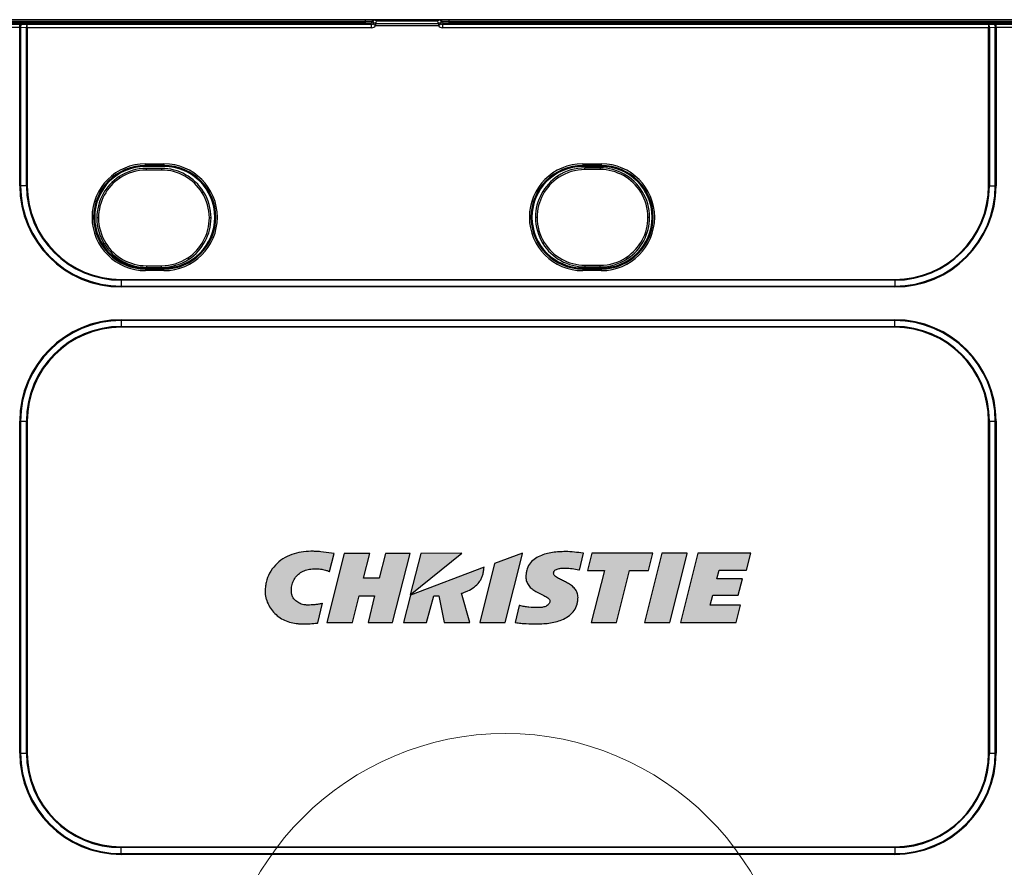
# Model space of a CAD drawing. Header units: millimetres. Extents: x -1086 to 4901, y 927 to 9917.
# Tile 52 of 85: x -496 to -204, y 9338 to 9590. Entities that reach past the tile are written whole.
import ezdxf

# ---------------------------------------------------------------- set-up
doc = ezdxf.new("R2010")
doc.units = ezdxf.units.MM
doc.layers.add('5剖面线层', color=4, linetype='Continuous', lineweight=15)
doc.layers.add('粗实线', color=7, linetype='Continuous', lineweight=25)

msp = doc.modelspace()

# ---------------------------------------------------------------- hatches: boundary and pattern name
at = {"layer": '5剖面线层'}
h = msp.add_hatch(color=7, dxfattribs=at)
h.paths.add_polyline_path([(-405.153, 9410.578), (-399.998, 9431.167), (-392.355, 9431.169), (-394.255, 9423.768), (-389.6, 9423.769), (-387.699, 9431.17), (-380.395, 9431.171), (-385.589, 9410.582), (-392.853, 9410.58), (-390.918, 9418.489), (-395.511, 9418.486), (-397.506, 9410.579)])
edge = h.paths.add_edge_path()
edge.add_spline(control_points=[(-423.459, 9419.642), (-423.459, 9419.642), (-423.459, 9419.641), (-423.459, 9419.64), (-423.456, 9419.473), (-423.449, 9419.298), (-423.417, 9418.958), (-423.395, 9418.789), (-423.311, 9418.285), (-423.235, 9417.953), (-422.954, 9416.974), (-422.699, 9416.343), (-421.759, 9414.538), (-420.89, 9413.459), (-419.309, 9412.176), (-418.737, 9411.804), (-417.531, 9411.182), (-416.898, 9410.932), (-415.601, 9410.545), (-414.936, 9410.409), (-413.931, 9410.278), (-413.595, 9410.246), (-412.921, 9410.206), (-412.583, 9410.201), (-412.249, 9410.197), (-412.249, 9410.197), (-412.248, 9410.197), (-412.248, 9410.197)], knot_values=[-0.0001505, -0.0001505, -0.0001505, -0.0001505, 0, 0, 0, 0.03125, 0.03125, 0.0625, 0.0625, 0.125, 0.125, 0.25, 0.25, 0.5, 0.5, 0.625, 0.625, 0.75, 0.75, 0.875, 0.875, 0.9375, 0.9375, 1, 1, 1, 1.0000716, 1.0000716, 1.0000716, 1.0000716], degree=3, periodic=0)
edge.add_spline(control_points=[(-412.248, 9410.197), (-412.248, 9410.197), (-412.247, 9410.197), (-412.247, 9410.197), (-411.526, 9410.199), (-410.805, 9410.214), (-409.363, 9410.287), (-408.643, 9410.34), (-407.923, 9410.441), (-407.89, 9410.446), (-407.856, 9410.451), (-407.822, 9410.455)], knot_values=[-0.0002653, -0.0002653, -0.0002653, -0.0002653, 0, 0, 0, 0.5, 0.5, 1, 1, 1, 1.0235877, 1.0235877, 1.0235877, 1.0235877], degree=3, periodic=0)
edge.add_line((-407.822, 9410.455), (-406.36, 9416.33))
edge.add_spline(control_points=[(-406.36, 9416.33), (-406.36, 9416.33), (-406.36, 9416.33), (-406.36, 9416.33)], knot_values=[0.0610169, 0.0610169, 0.0610169, 0.0610169, 0.0610174, 0.0610174, 0.0610174, 0.0610174], degree=3, periodic=0)
edge.add_line((-406.36, 9416.33), (-406.36, 9416.33))
edge.add_spline(control_points=[(-406.36, 9416.33), (-406.443, 9416.308), (-406.526, 9416.285), (-406.61, 9416.263), (-406.95, 9416.172), (-407.292, 9416.092), (-407.982, 9415.963), (-408.329, 9415.914), (-409.378, 9415.81), (-410.085, 9415.794), (-410.793, 9415.792)], knot_values=[-0.0610169, -0.0610169, -0.0610169, -0.0610169, 0, 0, 0, 0.25, 0.25, 0.5, 0.5, 0.9997775, 0.9997775, 0.9997775, 0.9997775], degree=3, periodic=0)
edge.add_spline(control_points=[(-410.793, 9415.792), (-410.927, 9415.794), (-411.056, 9415.796), (-411.316, 9415.811), (-411.446, 9415.823), (-411.835, 9415.87), (-412.092, 9415.919), (-412.847, 9416.118), (-413.331, 9416.324), (-414.205, 9416.882), (-414.595, 9417.235), (-415.06, 9417.853), (-415.195, 9418.074), (-415.358, 9418.422), (-415.405, 9418.541), (-415.466, 9418.723), (-415.484, 9418.784), (-415.516, 9418.905), (-415.529, 9418.966), (-415.543, 9419.031)], knot_values=[0.0001466, 0.0001466, 0.0001466, 0.0001466, 0.0625, 0.0625, 0.125, 0.125, 0.25, 0.25, 0.5, 0.5, 0.75, 0.75, 0.875, 0.875, 0.9375, 0.9375, 0.96875, 0.96875, 0.9996265, 0.9996265, 0.9996265, 0.9996265], degree=3, periodic=0)
edge.add_spline(control_points=[(-415.543, 9419.031), (-415.567, 9419.168), (-415.591, 9419.302), (-415.626, 9419.57), (-415.639, 9419.706), (-415.666, 9420.115), (-415.668, 9420.388), (-415.62, 9421.205), (-415.52, 9421.745), (-415.182, 9422.781), (-414.944, 9423.276), (-414.341, 9424.182), (-413.975, 9424.592), (-413.147, 9425.298), (-412.683, 9425.594), (-411.698, 9426.064), (-411.176, 9426.239), (-410.107, 9426.482), (-409.56, 9426.551), (-408.735, 9426.589), (-408.459, 9426.591), (-407.91, 9426.576), (-407.636, 9426.555), (-407.358, 9426.532)], knot_values=[0.0001804, 0.0001804, 0.0001804, 0.0001804, 0.03125, 0.03125, 0.0625, 0.0625, 0.125, 0.125, 0.25, 0.25, 0.375, 0.375, 0.5, 0.5, 0.625, 0.625, 0.75, 0.75, 0.875, 0.875, 0.9375, 0.9375, 0.9998971, 0.9998971, 0.9998971, 0.9998971], degree=3, periodic=0)
edge.add_spline(control_points=[(-407.358, 9426.532), (-406.87, 9426.484), (-406.386, 9426.4), (-405.67, 9426.227), (-405.432, 9426.162), (-405.082, 9426.053), (-404.965, 9426.015), (-404.737, 9425.932), (-404.623, 9425.888), (-404.526, 9425.837), (-404.469, 9425.807), (-404.413, 9425.778), (-404.356, 9425.748)], knot_values=[0.0004666, 0.0004666, 0.0004666, 0.0004666, 0.5, 0.5, 0.75, 0.75, 0.875, 0.875, 1, 1, 1, 1.0723033, 1.0723033, 1.0723033, 1.0723033], degree=3, periodic=0)
edge.add_line((-404.356, 9425.748), (-402.965, 9431.085))
edge.add_line((-402.965, 9431.085), (-406.935, 9431.654))
edge.add_spline(control_points=[(-406.935, 9431.654), (-406.937, 9431.654), (-406.938, 9431.654), (-406.939, 9431.654), (-407.419, 9431.695), (-407.902, 9431.735), (-408.87, 9431.775), (-409.354, 9431.78), (-410.808, 9431.753), (-411.777, 9431.673), (-413.693, 9431.357), (-414.639, 9431.122), (-416.471, 9430.465), (-417.355, 9430.042), (-419, 9428.996), (-419.76, 9428.372), (-421.091, 9426.944), (-421.661, 9426.14), (-422.569, 9424.413), (-422.909, 9423.49), (-423.243, 9422.066), (-423.325, 9421.585), (-423.406, 9420.859), (-423.427, 9420.616), (-423.453, 9420.128), (-423.456, 9419.885), (-423.459, 9419.645), (-423.459, 9419.644), (-423.459, 9419.643), (-423.459, 9419.642)], knot_values=[-0.00019, -0.00019, -0.00019, -0.00019, 0, 0, 0, 0.0625, 0.0625, 0.125, 0.125, 0.25, 0.25, 0.375, 0.375, 0.5, 0.5, 0.625, 0.625, 0.75, 0.75, 0.875, 0.875, 0.9375, 0.9375, 0.96875, 0.96875, 1, 1, 1, 1.0001043, 1.0001043, 1.0001043, 1.0001043], degree=3, periodic=0)
edge = h.paths.add_edge_path()
edge.add_spline(control_points=[(-349.142, 9410.648), (-349.091, 9410.636), (-349.041, 9410.625), (-348.99, 9410.614), (-348.468, 9410.497), (-347.941, 9410.426), (-346.888, 9410.319), (-346.362, 9410.284), (-344.782, 9410.204), (-343.728, 9410.188), (-342.676, 9410.189), (-342.675, 9410.189), (-342.675, 9410.189), (-342.675, 9410.189)], knot_values=[-0.0243068, -0.0243068, -0.0243068, -0.0243068, 0, 0, 0, 0.25, 0.25, 0.5, 0.5, 1, 1, 1, 1.0000914, 1.0000914, 1.0000914, 1.0000914], degree=3, periodic=0)
edge.add_spline(control_points=[(-342.675, 9410.189), (-342.675, 9410.189), (-342.675, 9410.189), (-342.674, 9410.189), (-342.34, 9410.192), (-342.003, 9410.196), (-341.33, 9410.219), (-340.994, 9410.237), (-339.987, 9410.31), (-339.316, 9410.384), (-337.985, 9410.601), (-337.323, 9410.744), (-336.023, 9411.117), (-335.384, 9411.348), (-334.156, 9411.927), (-333.566, 9412.276), (-332.491, 9413.118), (-332.007, 9413.613), (-331.22, 9414.737), (-330.92, 9415.365), (-330.632, 9416.352), (-330.562, 9416.688), (-330.495, 9417.196), (-330.477, 9417.366), (-330.457, 9417.709), (-330.454, 9417.879), (-330.452, 9418.046), (-330.452, 9418.048), (-330.452, 9418.049), (-330.452, 9418.05)], knot_values=[-0.000036, -0.000036, -0.000036, -0.000036, 0, 0, 0, 0.0625, 0.0625, 0.125, 0.125, 0.25, 0.25, 0.375, 0.375, 0.5, 0.5, 0.625, 0.625, 0.75, 0.75, 0.875, 0.875, 0.9375, 0.9375, 0.96875, 0.96875, 1, 1, 1, 1.0002074, 1.0002074, 1.0002074, 1.0002074], degree=3, periodic=0)
edge.add_spline(control_points=[(-330.452, 9418.05), (-330.452, 9418.051), (-330.452, 9418.052), (-330.452, 9418.053), (-330.458, 9418.278), (-330.469, 9418.516), (-330.545, 9418.981), (-330.602, 9419.209), (-330.837, 9419.875), (-331.077, 9420.288), (-331.667, 9421.013), (-332.014, 9421.327), (-332.752, 9421.882), (-333.143, 9422.123), (-333.942, 9422.566), (-334.35, 9422.768), (-335.167, 9423.161), (-335.576, 9423.351), (-336.173, 9423.658), (-336.369, 9423.764), (-336.748, 9423.992), (-336.931, 9424.114), (-337.265, 9424.387), (-337.416, 9424.539), (-337.577, 9424.796), (-337.621, 9424.888), (-337.678, 9425.073), (-337.686, 9425.161), (-337.692, 9425.274)], knot_values=[-0.0003084, -0.0003084, -0.0003084, -0.0003084, 0, 0, 0, 0.0625, 0.0625, 0.125, 0.125, 0.25, 0.25, 0.375, 0.375, 0.5, 0.5, 0.625, 0.625, 0.75, 0.75, 0.8125, 0.8125, 0.875, 0.875, 0.9375, 0.9375, 0.96875, 0.96875, 0.9995119, 0.9995119, 0.9995119, 0.9995119], degree=3, periodic=0)
edge.add_spline(control_points=[(-337.692, 9425.274), (-337.692, 9425.319), (-337.691, 9425.357), (-337.684, 9425.437), (-337.678, 9425.479), (-337.655, 9425.599), (-337.631, 9425.677), (-337.532, 9425.897), (-337.43, 9426.026), (-337.175, 9426.241), (-337.025, 9426.328), (-336.705, 9426.47), (-336.536, 9426.525), (-336.016, 9426.661), (-335.654, 9426.712), (-334.927, 9426.776), (-334.561, 9426.787), (-334.192, 9426.789)], knot_values=[0.0012098, 0.0012098, 0.0012098, 0.0012098, 0.03125, 0.03125, 0.0625, 0.0625, 0.125, 0.125, 0.25, 0.25, 0.375, 0.375, 0.5, 0.5, 0.75, 0.75, 0.9998593, 0.9998593, 0.9998593, 0.9998593], degree=3, periodic=0)
edge.add_spline(control_points=[(-334.192, 9426.789), (-334.19, 9426.789), (-334.187, 9426.789), (-334.185, 9426.789)], knot_values=[0.0001535, 0.0001535, 0.0001535, 0.0001535, 0.0019223, 0.0019223, 0.0019223, 0.0019223], degree=3, periodic=0)
edge.add_spline(control_points=[(-334.185, 9426.789), (-333.514, 9426.787), (-332.841, 9426.727), (-331.5, 9426.545), (-330.832, 9426.422), (-330.178, 9426.255), (-330.128, 9426.242), (-330.079, 9426.23), (-330.029, 9426.217)], knot_values=[0.0019223, 0.0019223, 0.0019223, 0.0019223, 0.5, 0.5, 1, 1, 1, 1.0378118, 1.0378118, 1.0378118, 1.0378118], degree=3, periodic=0)
edge.add_line((-330.029, 9426.217), (-328.786, 9431.214))
edge.add_spline(control_points=[(-328.786, 9431.214), (-328.843, 9431.221), (-328.9, 9431.227), (-328.958, 9431.234), (-329.815, 9431.336), (-330.675, 9431.45), (-332.403, 9431.624), (-333.273, 9431.682), (-334.145, 9431.683), (-334.146, 9431.683), (-334.146, 9431.683), (-334.146, 9431.683)], knot_values=[-0.0333504, -0.0333504, -0.0333504, -0.0333504, 0, 0, 0, 0.5, 0.5, 1, 1, 1, 1.0001327, 1.0001327, 1.0001327, 1.0001327], degree=3, periodic=0)
edge.add_spline(control_points=[(-334.146, 9431.683), (-334.146, 9431.683), (-334.147, 9431.683), (-334.147, 9431.683), (-334.47, 9431.681), (-334.795, 9431.678), (-335.446, 9431.658), (-335.77, 9431.642), (-336.744, 9431.578), (-337.392, 9431.513), (-338.682, 9431.319), (-339.323, 9431.192), (-340.585, 9430.853), (-341.207, 9430.641), (-342.404, 9430.099), (-342.98, 9429.769), (-344.025, 9428.96), (-344.493, 9428.479), (-345.242, 9427.382), (-345.52, 9426.768), (-345.783, 9425.809), (-345.845, 9425.483), (-345.906, 9424.992), (-345.921, 9424.827), (-345.939, 9424.497), (-345.941, 9424.332), (-345.943, 9424.171), (-345.943, 9424.17), (-345.943, 9424.169), (-345.943, 9424.168)], knot_values=[-0.0000448, -0.0000448, -0.0000448, -0.0000448, 0, 0, 0, 0.0625, 0.0625, 0.125, 0.125, 0.25, 0.25, 0.375, 0.375, 0.5, 0.5, 0.625, 0.625, 0.75, 0.75, 0.875, 0.875, 0.9375, 0.9375, 0.96875, 0.96875, 1, 1, 1, 1.0002027, 1.0002027, 1.0002027, 1.0002027], degree=3, periodic=0)
edge.add_spline(control_points=[(-345.943, 9424.168), (-345.943, 9424.167), (-345.943, 9424.166), (-345.943, 9424.165), (-345.937, 9423.942), (-345.928, 9423.708), (-345.858, 9423.249), (-345.806, 9423.023), (-345.591, 9422.36), (-345.37, 9421.945), (-344.814, 9421.206), (-344.484, 9420.882), (-343.771, 9420.309), (-343.39, 9420.06), (-342.217, 9419.379), (-341.391, 9419.018), (-340.398, 9418.526), (-340.201, 9418.425), (-339.819, 9418.21), (-339.632, 9418.096), (-339.288, 9417.842), (-339.129, 9417.7), (-338.953, 9417.459), (-338.904, 9417.371), (-338.855, 9417.238), (-338.844, 9417.196), (-338.83, 9417.105), (-338.827, 9417.056), (-338.824, 9417.002)], knot_values=[-0.0002947, -0.0002947, -0.0002947, -0.0002947, 0, 0, 0, 0.0625, 0.0625, 0.125, 0.125, 0.25, 0.25, 0.375, 0.375, 0.5, 0.5, 0.75, 0.75, 0.8125, 0.8125, 0.875, 0.875, 0.9375, 0.9375, 0.96875, 0.96875, 0.984375, 0.984375, 0.9994418, 0.9994418, 0.9994418, 0.9994418], degree=3, periodic=0)
edge.add_spline(control_points=[(-338.824, 9417.002), (-338.824, 9416.956), (-338.825, 9416.914), (-338.832, 9416.829), (-338.838, 9416.785), (-338.86, 9416.654), (-338.882, 9416.569), (-338.972, 9416.321), (-339.063, 9416.166), (-339.404, 9415.754), (-339.719, 9415.549), (-340.401, 9415.255), (-340.77, 9415.162), (-341.331, 9415.075), (-341.521, 9415.054), (-341.9, 9415.028), (-342.09, 9415.023), (-342.283, 9415.021)], knot_values=[0.0012713, 0.0012713, 0.0012713, 0.0012713, 0.03125, 0.03125, 0.0625, 0.0625, 0.125, 0.125, 0.25, 0.25, 0.5, 0.5, 0.75, 0.75, 0.875, 0.875, 0.9998476, 0.9998476, 0.9998476, 0.9998476], degree=3, periodic=0)
edge.add_spline(control_points=[(-342.283, 9415.021), (-343.202, 9415.022), (-344.123, 9415.07), (-345.496, 9415.203), (-345.953, 9415.259), (-346.858, 9415.402), (-347.307, 9415.491), (-347.746, 9415.612), (-347.796, 9415.626), (-347.846, 9415.64), (-347.896, 9415.654)], knot_values=[0.0001284, 0.0001284, 0.0001284, 0.0001284, 0.5, 0.5, 0.75, 0.75, 1, 1, 1, 1.0286264, 1.0286264, 1.0286264, 1.0286264], degree=3, periodic=0)
edge.add_line((-347.896, 9415.654), (-349.142, 9410.648))
h.paths.add_polyline_path([(-299.943, 9410.6), (-294.786, 9431.19), (-279.108, 9431.193), (-280.373, 9426.141), (-288.516, 9426.139), (-289.15, 9423.589), (-281.594, 9423.59), (-282.814, 9418.717), (-290.38, 9418.715), (-291.135, 9415.748), (-282.16, 9415.75), (-283.449, 9410.604)])
h.paths.add_polyline_path([(-327.633, 9426.115), (-326.364, 9431.183), (-308.237, 9431.187), (-309.504, 9426.114), (-315.141, 9426.113), (-319.025, 9410.596), (-326.566, 9410.595), (-322.569, 9426.117)])
edge = h.paths.add_edge_path()
edge.add_line((-382.33, 9410.583), (-380.296, 9418.73))
edge.add_line((-380.296, 9418.73), (-358.395, 9427.053))
edge.add_spline(control_points=[(-358.395, 9427.053), (-358.401, 9426.973), (-358.406, 9426.894), (-358.412, 9426.815), (-358.438, 9426.434), (-358.48, 9426.05), (-358.621, 9425.292), (-358.719, 9424.919), (-358.831, 9424.553), (-358.831, 9424.553), (-358.831, 9424.552), (-358.831, 9424.552)], knot_values=[-1.1039409, -1.1039409, -1.1039409, -1.1039409, -1, -1, -1, -0.5, -0.5, 0, 0, 0, 0.0004919, 0.0004919, 0.0004919, 0.0004919], degree=3, periodic=0)
edge.add_spline(control_points=[(-358.831, 9424.552), (-358.831, 9424.552), (-358.831, 9424.551), (-358.832, 9424.551), (-358.886, 9424.383), (-358.946, 9424.209), (-359.083, 9423.875), (-359.16, 9423.711), (-359.409, 9423.229), (-359.604, 9422.923), (-360.257, 9422.06), (-360.782, 9421.558), (-361.929, 9420.696), (-362.55, 9420.335), (-363.516, 9419.873), (-363.844, 9419.733), (-364.463, 9419.494), (-364.753, 9419.393), (-365.044, 9419.298)], knot_values=[-1.0001331, -1.0001331, -1.0001331, -1.0001331, -1, -1, -1, -0.9375, -0.9375, -0.875, -0.875, -0.75, -0.75, -0.5, -0.5, -0.25, -0.25, -0.125, -0.125, -0.0172667, -0.0172667, -0.0172667, -0.0172667], degree=3, periodic=0)
edge.add_line((-365.044, 9419.298), (-362.614, 9410.587))
edge.add_line((-362.614, 9410.587), (-370.284, 9410.585))
edge.add_line((-370.284, 9410.585), (-371.864, 9418.491))
edge.add_line((-371.864, 9418.491), (-373.32, 9418.491))
edge.add_line((-373.32, 9418.491), (-375.463, 9410.584))
edge.add_line((-375.463, 9410.584), (-382.33, 9410.583))
h.paths.add_polyline_path([(-359.652, 9410.588), (-355.248, 9428.183), (-347, 9431.242), (-347, 9430.997), (-352.113, 9410.589)])
h.paths.add_polyline_path([(-310.702, 9410.598), (-305.549, 9431.187), (-298.049, 9431.189), (-298.049, 9431.009), (-303.163, 9410.6)])
h.paths.add_polyline_path([(-380.299, 9418.833), (-377.206, 9431.172), (-364.951, 9431.175)])

# ---------------------------------------------------------------- linework, layer by layer
at = {"color": 7, "linetype": 'Continuous', "lineweight": 25}
for p, q in [((-393.741, 9589.857), (-533.399, 9589.857)), ((-393.741, 9589.392), (-533.327, 9589.392)), ((-533.327, 9589.379), (-393.741, 9589.379)), ((-351.285, 9589.892), (-501.285, 9589.892)), ((-393.741, 9589.857), (-393.741, 9589.392)), ((-391.426, 9589.857), (-393.741, 9589.857)), ((-391.742, 9589.392), (-393.741, 9589.392)), ((-393.741, 9589.379), (-393.741, 9589.392)), ((-393.741, 9589.379), (-393.741, 9588.879)), ((-391.338, 9589.392), (-391.742, 9589.392)), ((-391.742, 9589.392), (-391.742, 9589.341)), ((-391.742, 9589.341), (-391.335, 9589.036)), ((-391.011, 9589.857), (-391.426, 9589.857)), ((-371.56, 9589.857), (-391.011, 9589.857)), ((-372.218, 9589.453), (-390.353, 9589.453)), ((-371.145, 9589.857), (-371.56, 9589.857)), ((-371.236, 9589.036), (-370.829, 9589.341)), ((-370.829, 9589.392), (-371.233, 9589.392)), ((-368.83, 9589.857), (-371.145, 9589.857)), ((-370.829, 9589.341), (-370.829, 9589.392)), ((-368.83, 9589.392), (-370.829, 9589.392)), ((-368.83, 9589.857), (-368.83, 9589.392)), ((-176.423, 9589.857), (-368.83, 9589.857)), ((-368.83, 9589.392), (-368.83, 9589.379)), ((-176.634, 9589.392), (-368.83, 9589.392)), ((-368.83, 9589.379), (-368.83, 9588.879)), ((-368.83, 9589.379), (-176.634, 9589.379)), ((-351.285, 9589.857), (-351.285, 9589.892)), ((-201.285, 9589.892), (-351.285, 9589.892)), ((-393.741, 9588.879), (-533.285, 9588.879)), ((-506.162, 9588.525), (-496.409, 9588.525)), ((-496.409, 9587.525), (-506.162, 9587.525)), ((-496.409, 9587.525), (-496.409, 9588.525)), ((-496.409, 9540.517), (-496.409, 9587.525)), ((-494.405, 9587.512), (-496.166, 9587.523)), ((-496.166, 9587.523), (-496.166, 9540.517)), ((-495.923, 9588.523), (-494.162, 9588.511)), ((-494.405, 9540.517), (-494.405, 9587.512)), ((-494.162, 9587.512), (-494.405, 9587.512)), ((-494.162, 9587.512), (-494.162, 9588.511)), ((-494.162, 9588.511), (-391.802, 9588.511)), ((-494.162, 9587.512), (-494.162, 9540.517)), ((-391.802, 9587.512), (-494.162, 9587.512)), ((-391.802, 9588.511), (-392.242, 9588.841)), ((-391.802, 9587.512), (-391.802, 9588.511)), ((-390.628, 9588.078), (-391.41, 9588.7)), ((-390.628, 9588.785), (-371.943, 9588.785)), ((-390.628, 9588.785), (-390.628, 9588.078)), ((-371.943, 9588.078), (-390.628, 9588.078)), ((-371.943, 9588.785), (-371.943, 9588.078)), ((-371.161, 9588.7), (-371.943, 9588.078)), ((-370.329, 9588.841), (-370.769, 9588.511)), ((-370.769, 9588.511), (-208.409, 9588.511)), ((-370.769, 9588.511), (-370.769, 9587.512)), ((-208.409, 9587.512), (-370.769, 9587.512)), ((-176.859, 9588.879), (-368.83, 9588.879)), ((-208.409, 9588.511), (-206.647, 9588.523)), ((-208.409, 9588.511), (-208.409, 9587.512)), ((-208.409, 9540.517), (-208.409, 9587.512)), ((-208.166, 9587.512), (-208.409, 9587.512)), ((-206.405, 9587.523), (-208.166, 9587.512)), ((-208.166, 9587.512), (-208.166, 9540.517)), ((-206.405, 9540.517), (-206.405, 9587.523)), ((-206.162, 9587.525), (-206.162, 9588.525)), ((-206.162, 9588.525), (-196.409, 9588.525)), ((-206.162, 9587.525), (-206.162, 9540.517)), ((-196.409, 9587.525), (-206.162, 9587.525)), ((-459.035, 9546.543), (-459.035, 9547.026)), ((-459.035, 9547.026), (-453.535, 9547.026)), ((-453.535, 9546.543), (-459.035, 9546.543)), ((-459.035, 9546.24), (-459.035, 9546.543)), ((-453.535, 9546.24), (-459.035, 9546.24)), ((-454.268, 9545.658), (-458.768, 9545.658)), ((-454.268, 9545.158), (-458.768, 9545.158)), ((-453.535, 9547.026), (-453.535, 9546.543)), ((-453.535, 9546.24), (-453.535, 9546.543)), ((-329.035, 9547.026), (-329.035, 9546.543)), ((-329.035, 9547.026), (-323.535, 9547.026)), ((-323.535, 9546.543), (-329.035, 9546.543)), ((-329.035, 9546.24), (-329.035, 9546.543)), ((-323.535, 9546.24), (-329.035, 9546.24)), ((-323.875, 9545.814), (-328.375, 9545.814)), ((-323.875, 9545.314), (-328.375, 9545.314)), ((-323.535, 9547.026), (-323.535, 9546.543)), ((-323.535, 9546.24), (-323.535, 9546.543)), ((-466.625, 9542.791), (-466.901, 9543.207)), ((-336.232, 9542.947), (-336.508, 9543.363)), ((-496.409, 9540.517), (-496.166, 9540.517)), ((-494.405, 9540.517), (-496.166, 9540.517)), ((-494.405, 9540.517), (-494.162, 9540.517)), ((-208.166, 9540.517), (-208.409, 9540.517)), ((-208.166, 9540.517), (-206.405, 9540.517)), ((-206.162, 9540.517), (-206.405, 9540.517)), ((-441.747, 9538.677), (-442.171, 9538.415)), ((-311.353, 9538.834), (-311.778, 9538.571)), ((-470.866, 9523.454), (-471.29, 9523.192)), ((-340.473, 9523.611), (-340.897, 9523.348)), ((-446.136, 9518.662), (-446.412, 9519.078)), ((-315.743, 9518.818), (-316.019, 9519.235)), ((-459.035, 9516.044), (-453.535, 9516.044)), ((-459.035, 9516.044), (-459.035, 9515.741)), ((-458.768, 9516.711), (-454.268, 9516.711)), ((-458.768, 9516.211), (-454.268, 9516.211)), ((-453.535, 9516.044), (-453.535, 9515.741)), ((-329.035, 9516.044), (-329.035, 9515.741)), ((-329.035, 9516.044), (-323.535, 9516.044)), ((-328.375, 9516.868), (-323.875, 9516.868)), ((-328.375, 9516.368), (-323.875, 9516.368)), ((-323.535, 9516.044), (-323.535, 9515.741)), ((-459.035, 9515.741), (-459.035, 9515.258)), ((-459.035, 9515.741), (-453.535, 9515.741)), ((-453.535, 9515.258), (-459.035, 9515.258)), ((-453.535, 9515.258), (-453.535, 9515.741)), ((-329.035, 9515.741), (-323.535, 9515.741)), ((-329.035, 9515.741), (-329.035, 9515.258)), ((-323.535, 9515.258), (-329.035, 9515.258)), ((-323.535, 9515.741), (-323.535, 9515.258)), ((-466.285, 9512.397), (-466.285, 9512.64)), ((-466.285, 9512.64), (-236.285, 9512.64)), ((-236.285, 9512.397), (-466.285, 9512.397)), ((-466.285, 9512.397), (-466.285, 9510.636)), ((-466.285, 9510.636), (-236.285, 9510.636)), ((-466.285, 9510.394), (-466.285, 9510.636)), ((-236.285, 9510.394), (-466.285, 9510.394)), ((-236.285, 9512.397), (-236.285, 9512.64)), ((-236.285, 9512.397), (-236.285, 9510.636)), ((-236.285, 9510.394), (-236.285, 9510.636)), ((-466.285, 9500.397), (-466.285, 9500.64)), ((-466.285, 9500.64), (-236.285, 9500.64)), ((-466.285, 9500.397), (-466.285, 9498.636)), ((-236.285, 9500.397), (-466.285, 9500.397)), ((-466.285, 9498.636), (-466.285, 9498.394)), ((-466.285, 9498.636), (-236.285, 9498.636)), ((-236.285, 9498.394), (-466.285, 9498.394)), ((-236.285, 9500.397), (-236.285, 9500.64)), ((-236.285, 9498.636), (-236.285, 9500.397)), ((-236.285, 9498.394), (-236.285, 9498.636)), ((-496.409, 9371.767), (-496.409, 9470.517)), ((-496.166, 9470.517), (-496.409, 9470.517)), ((-496.166, 9470.517), (-494.405, 9470.517)), ((-496.166, 9470.517), (-496.166, 9371.767)), ((-494.405, 9371.767), (-494.405, 9470.517)), ((-494.405, 9470.517), (-494.162, 9470.517)), ((-494.162, 9470.517), (-494.162, 9371.767)), ((-208.409, 9371.767), (-208.409, 9470.517)), ((-208.409, 9470.517), (-208.166, 9470.517)), ((-208.166, 9470.517), (-208.166, 9371.767)), ((-208.166, 9470.517), (-206.405, 9470.517)), ((-206.405, 9371.767), (-206.405, 9470.517)), ((-206.405, 9470.517), (-206.162, 9470.517)), ((-206.162, 9470.517), (-206.162, 9371.767)), ((-496.409, 9371.767), (-496.166, 9371.767)), ((-496.166, 9371.767), (-494.405, 9371.767)), ((-494.405, 9371.767), (-494.162, 9371.767)), ((-208.409, 9371.767), (-208.166, 9371.767)), ((-208.166, 9371.767), (-206.405, 9371.767)), ((-206.162, 9371.767), (-206.405, 9371.767)), ((-466.285, 9343.647), (-466.285, 9343.89)), ((-466.285, 9343.89), (-236.285, 9343.89)), ((-236.285, 9343.647), (-466.285, 9343.647)), ((-466.285, 9341.886), (-466.285, 9343.647)), ((-236.285, 9343.89), (-236.285, 9343.647)), ((-236.285, 9343.647), (-236.285, 9341.886)), ((-466.285, 9341.886), (-236.285, 9341.886)), ((-466.285, 9341.644), (-466.285, 9341.886)), ((-236.285, 9341.644), (-466.285, 9341.644)), ((-236.285, 9341.644), (-236.285, 9341.886))]:
    msp.add_line(p, q, dxfattribs=at)
at = {"color": 8, "linetype": 'Continuous', "lineweight": 25}
for p, q in [((-458.768, 9545.158), (-458.768, 9545.658)), ((-454.268, 9545.658), (-454.268, 9545.158)), ((-328.375, 9545.314), (-328.375, 9545.814)), ((-323.875, 9545.814), (-323.875, 9545.314)), ((-458.768, 9516.711), (-458.768, 9516.211)), ((-454.268, 9516.211), (-454.268, 9516.711)), ((-328.375, 9516.868), (-328.375, 9516.368)), ((-323.875, 9516.368), (-323.875, 9516.868))]:
    msp.add_line(p, q, dxfattribs=at)
at = {"color": 2, "linetype": 'Continuous', "lineweight": 18}
msp.add_circle((-352.011, 9292.467), 85.118, dxfattribs=at)
at = {"color": 7, "linetype": 'Continuous', "lineweight": 25}
for centre, radius, start, end in [((-392.242, 9589.341), 0.5, 270.06892, 359.94636), ((-391.242, 9589.392), 0.5, 111.58843, 180.00923), ((-371.329, 9589.392), 0.5, 359.99077, 68.41157), ((-370.329, 9589.341), 0.5, 180.05364, 269.93108), ((-494.888, 9587.742), 1.297, 142.99553, 189.72943), ((-493.127, 9587.731), 1.297, 142.99553, 189.72943), ((-390.955, 9588.151), 0.713, 62.74903, 129.67847), ((-371.616, 9588.151), 0.713, 50.32153, 117.25097), ((-209.444, 9587.731), 1.297, 350.27057, 37.00447), ((-207.683, 9587.742), 1.297, 350.27057, 37.00447), ((-459.035, 9531.142), 15.884, 90, 270), ((-459.035, 9531.142), 15.401, 90, 270), ((-459.035, 9531.142), 15.098, 90, 270), ((-458.768, 9530.934), 14.722, 90, 123.53109), ((-458.768, 9530.934), 14.223, 90, 123.53109), ((-454.268, 9530.934), 14.722, 31.73005, 90), ((-454.268, 9530.934), 14.223, 31.73005, 90), ((-453.535, 9531.142), 15.884, 270, 90), ((-453.535, 9531.142), 15.401, 270, 90), ((-453.535, 9531.142), 15.098, 270, 90), ((-329.035, 9531.142), 15.884, 90, 270), ((-329.035, 9531.142), 15.401, 90, 270), ((-329.035, 9531.142), 15.098, 90, 270), ((-328.375, 9531.091), 14.722, 90, 123.53109), ((-328.375, 9531.091), 14.223, 90, 123.53109), ((-323.875, 9531.091), 14.722, 31.73005, 90), ((-323.875, 9531.091), 14.223, 31.73005, 90), ((-323.535, 9531.142), 15.884, 270, 90), ((-323.535, 9531.142), 15.401, 270, 90), ((-323.535, 9531.142), 15.098, 270, 90), ((-458.768, 9530.934), 14.722, 123.53109, 180), ((-458.768, 9530.934), 14.223, 123.53109, 180), ((-328.375, 9531.091), 14.722, 123.53109, 180), ((-328.375, 9531.091), 14.223, 123.53109, 180), ((-466.285, 9540.517), 30.123, 180, 270), ((-466.285, 9540.517), 29.881, 180, 270), ((-466.285, 9540.517), 28.119, 180, 270), ((-466.285, 9540.517), 27.877, 180, 270), ((-236.285, 9540.517), 28.119, 270, 0), ((-236.285, 9540.517), 27.877, 270, 0), ((-236.285, 9540.517), 29.881, 270, 0), ((-236.285, 9540.517), 30.123, 270, 0), ((-454.268, 9530.934), 14.223, 0, 31.73005), ((-454.268, 9530.934), 14.722, 0, 31.73005), ((-323.875, 9531.091), 14.223, 0, 31.73005), ((-323.875, 9531.091), 14.722, 0, 31.73005), ((-458.768, 9530.934), 14.722, 180, 211.73005), ((-458.768, 9530.934), 14.223, 180, 211.73005), ((-454.268, 9530.934), 14.223, 303.53109, 0), ((-454.268, 9530.934), 14.722, 303.53109, 0), ((-328.375, 9531.091), 14.722, 180, 211.73005), ((-328.375, 9531.091), 14.223, 180, 211.73005), ((-323.875, 9531.091), 14.223, 303.53109, 0), ((-323.875, 9531.091), 14.722, 303.53109, 0), ((-458.768, 9530.934), 14.722, 211.73005, 270), ((-458.768, 9530.934), 14.223, 211.73005, 270), ((-328.375, 9531.091), 14.722, 211.73005, 270), ((-328.375, 9531.091), 14.223, 211.73005, 270), ((-454.268, 9530.934), 14.223, 270, 303.53109), ((-323.875, 9531.091), 14.223, 270, 303.53109), ((-323.875, 9531.091), 14.722, 270, 303.53109), ((-454.268, 9530.934), 14.722, 270, 303.53109), ((-466.285, 9470.517), 30.123, 90, 180), ((-466.285, 9470.517), 29.881, 90, 180), ((-466.285, 9470.517), 28.119, 90, 180), ((-466.285, 9470.517), 27.877, 90, 180), ((-236.285, 9470.517), 30.123, 0, 90), ((-236.285, 9470.517), 29.881, 0, 90), ((-236.285, 9470.517), 28.119, 0, 90), ((-236.285, 9470.517), 27.877, 0, 90), ((-466.285, 9371.767), 30.123, 180, 270), ((-466.285, 9371.767), 29.881, 180, 270), ((-466.285, 9371.767), 28.119, 180, 270), ((-466.285, 9371.767), 27.877, 180, 270), ((-236.285, 9371.767), 27.877, 270, 0), ((-236.285, 9371.767), 28.119, 270, 0), ((-236.285, 9371.767), 29.881, 270, 0), ((-236.285, 9371.767), 30.123, 270, 0)]:
    msp.add_arc(centre, radius, start, end, dxfattribs=at)
for centre, major_axis, ratio, start_param, end_param in [((-393.741, 9589.34), (2, 0), 0.0196394, 0.0349066, 1.5707963), ((-391.837, 9589.037), (-0.268, 0.487), 0.8765142, 3.5883864, 4.2599332), ((-391.837, 9589.745), (-0.72, 1.379), 0.9561968, 3.5769236, 4.0586897), ((-370.734, 9589.745), (0.72, 1.379), 0.9561968, 2.2244956, 2.7062617), ((-370.734, 9589.037), (0.268, 0.487), 0.8765142, 2.0232521, 2.6947989), ((-368.83, 9589.34), (2, 0), 0.0196394, 1.5707963, 3.1066861), ((-496.409, 9588.472), (2, 0), 0.0261859, 1.3258177, 1.5707963), ((-496.409, 9587.473), (1, 0), 0.0523718, 1.3258177, 1.5707963), ((-393.741, 9588.84), (1.5, 0), 0.0261859, 0.0349066, 1.5707963), ((-391.803, 9589.012), (0.402, -0.301), 0.9952637, 5.3562616, 6.2545976), ((-391.803, 9589.012), (1.201, -0.901), 0.9990488, 5.3562616, 6.2545976), ((-370.768, 9589.012), (1.201, 0.901), 0.9990488, 3.1701803, 4.0685164), ((-370.768, 9589.012), (0.402, 0.301), 0.9952637, 3.1701803, 4.0685164), ((-368.83, 9588.84), (1.5, 0), 0.0261859, 1.5707963, 3.1066861), ((-206.162, 9588.472), (2, 0), 0.0261859, 1.5707963, 1.815775), ((-206.162, 9587.473), (1, 0), 0.0523718, 1.5707963, 1.815775)]:
    msp.add_ellipse(centre, major_axis=major_axis, ratio=ratio, start_param=start_param, end_param=end_param, dxfattribs=at)
msp.add_ellipse((-321.285, 9588.787), major_axis=(3.4, 0), ratio=0.0261859, dxfattribs=at)
for points, knots in [([(-391.338, 9589.392), (-391.338, 9589.449), (-391.327, 9589.505), (-391.292, 9589.601), (-391.269, 9589.644), (-391.183, 9589.76), (-391.105, 9589.819), (-391.017, 9589.854)], [0, 0, 0, 0, 0.25, 0.25, 0.5, 0.5, 1, 1, 1, 1]), ([(-391.338, 9589.392), (-391.337, 9589.276), (-391.336, 9589.161), (-391.335, 9589.045), (-391.335, 9589.042), (-391.335, 9589.039), (-391.335, 9589.036)], [0, 0, 0, 0, 0.00035326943, 0.00035326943, 0.00035326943, 0.00036258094, 0.00036258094, 0.00036258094, 0.00036258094]), ([(-391.017, 9589.854), (-390.903, 9589.823), (-390.79, 9589.775), (-390.623, 9589.675), (-390.568, 9589.637), (-390.459, 9589.552), (-390.404, 9589.504), (-390.353, 9589.453)], [0, 0, 0, 0, 0.5, 0.5, 0.75, 0.75, 1, 1, 1, 1]), ([(-371.554, 9589.854), (-371.668, 9589.823), (-371.781, 9589.775), (-371.948, 9589.675), (-372.003, 9589.637), (-372.112, 9589.552), (-372.167, 9589.504), (-372.218, 9589.453)], [0, 0, 0, 0, 0.5, 0.5, 0.75, 0.75, 1, 1, 1, 1]), ([(-371.554, 9589.854), (-371.465, 9589.819), (-371.388, 9589.76), (-371.302, 9589.645), (-371.279, 9589.602), (-371.253, 9589.529), (-371.246, 9589.504), (-371.236, 9589.449), (-371.233, 9589.42), (-371.233, 9589.392)], [0, 0, 0, 0, 0.5, 0.5, 0.75, 0.75, 0.875, 0.875, 1, 1, 1, 1]), ([(-371.233, 9589.392), (-371.234, 9589.276), (-371.235, 9589.161), (-371.236, 9589.045), (-371.236, 9589.042), (-371.236, 9589.039), (-371.236, 9589.036)], [0, 0, 0, 0, 0.00035326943, 0.00035326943, 0.00035326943, 0.00036258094, 0.00036258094, 0.00036258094, 0.00036258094])]:
    msp.add_open_spline(points, degree=3, knots=knots, dxfattribs=at)
for points in [[(-391.017, 9589.854), (-391.015, 9589.855), (-391.013, 9589.856), (-391.011, 9589.857)], [(-371.554, 9589.854), (-371.556, 9589.855), (-371.558, 9589.856), (-371.56, 9589.857)], [(-472.992, 9530.934), (-473.025, 9530.934), (-473.093, 9530.934), (-473.19, 9530.934), (-473.279, 9530.934), (-473.357, 9530.934), (-473.419, 9530.934), (-473.464, 9530.934), (-473.49, 9530.934), (-473.491, 9530.934), (-473.491, 9530.934)], [(-439.546, 9530.934), (-439.546, 9530.934), (-439.547, 9530.934), (-439.573, 9530.934), (-439.618, 9530.934), (-439.68, 9530.934), (-439.758, 9530.934), (-439.847, 9530.934), (-439.944, 9530.934), (-440.012, 9530.934), (-440.045, 9530.934)], [(-342.598, 9531.091), (-342.632, 9531.091), (-342.7, 9531.091), (-342.797, 9531.091), (-342.886, 9531.091), (-342.964, 9531.091), (-343.026, 9531.091), (-343.071, 9531.091), (-343.097, 9531.091), (-343.098, 9531.091), (-343.098, 9531.091)], [(-309.153, 9531.091), (-309.153, 9531.091), (-309.154, 9531.091), (-309.18, 9531.091), (-309.225, 9531.091), (-309.287, 9531.091), (-309.364, 9531.091), (-309.453, 9531.091), (-309.551, 9531.091), (-309.618, 9531.091), (-309.652, 9531.091)]]:
    msp.add_open_spline(points, degree=3, dxfattribs=at)
at = {"layer": '粗实线', "linetype": 'Continuous'}
for p, q in [((-402.965, 9431.085), (-406.935, 9431.654)), ((-399.998, 9431.167), (-405.153, 9410.578)), ((-404.356, 9425.748), (-402.965, 9431.085)), ((-392.355, 9431.169), (-399.998, 9431.167)), ((-394.255, 9423.768), (-392.355, 9431.169)), ((-387.699, 9431.17), (-389.6, 9423.769)), ((-380.395, 9431.171), (-387.699, 9431.17)), ((-385.589, 9410.582), (-380.395, 9431.171)), ((-380.299, 9418.833), (-364.951, 9431.175)), ((-377.206, 9431.172), (-380.299, 9418.833)), ((-364.951, 9431.175), (-377.206, 9431.172)), ((-347, 9431.242), (-355.248, 9428.183)), ((-352.113, 9410.589), (-347, 9430.997)), ((-347, 9430.997), (-347, 9431.242)), ((-330.029, 9426.217), (-328.786, 9431.214)), ((-326.364, 9431.183), (-327.633, 9426.115)), ((-308.237, 9431.187), (-326.364, 9431.183)), ((-305.549, 9431.187), (-310.702, 9410.598)), ((-309.504, 9426.114), (-308.237, 9431.187)), ((-298.049, 9431.189), (-305.549, 9431.187)), ((-303.163, 9410.6), (-298.049, 9431.009)), ((-294.786, 9431.19), (-299.943, 9410.6)), ((-298.049, 9431.009), (-298.049, 9431.189)), ((-279.108, 9431.193), (-294.786, 9431.19)), ((-280.373, 9426.141), (-279.108, 9431.193)), ((-355.248, 9428.183), (-359.652, 9410.588)), ((-358.395, 9427.053), (-380.296, 9418.73)), ((-327.633, 9426.115), (-322.569, 9426.117)), ((-322.569, 9426.117), (-326.566, 9410.595)), ((-319.025, 9410.596), (-315.141, 9426.113)), ((-315.141, 9426.113), (-309.504, 9426.114)), ((-289.15, 9423.589), (-288.516, 9426.139)), ((-288.516, 9426.139), (-280.373, 9426.141)), ((-389.6, 9423.769), (-394.255, 9423.768)), ((-281.594, 9423.59), (-289.15, 9423.589)), ((-282.814, 9418.717), (-281.594, 9423.59)), ((-362.614, 9410.587), (-365.044, 9419.298)), ((-407.822, 9410.455), (-406.36, 9416.33)), ((-397.506, 9410.579), (-395.511, 9418.486)), ((-395.511, 9418.486), (-390.918, 9418.489)), ((-390.918, 9418.489), (-392.853, 9410.58)), ((-380.296, 9418.73), (-382.33, 9410.583)), ((-375.463, 9410.584), (-373.32, 9418.491)), ((-373.32, 9418.491), (-371.864, 9418.491)), ((-371.864, 9418.491), (-370.284, 9410.585)), ((-291.135, 9415.748), (-290.38, 9418.715)), ((-290.38, 9418.715), (-282.814, 9418.717)), ((-347.896, 9415.654), (-349.142, 9410.648)), ((-282.16, 9415.75), (-291.135, 9415.748)), ((-283.449, 9410.604), (-282.16, 9415.75)), ((-405.153, 9410.578), (-397.506, 9410.579)), ((-392.853, 9410.58), (-385.589, 9410.582)), ((-382.33, 9410.583), (-375.463, 9410.584)), ((-370.284, 9410.585), (-362.614, 9410.587)), ((-359.652, 9410.588), (-352.113, 9410.589)), ((-326.566, 9410.595), (-319.025, 9410.596)), ((-310.702, 9410.598), (-303.163, 9410.6)), ((-299.943, 9410.6), (-283.449, 9410.604))]:
    msp.add_line(p, q, dxfattribs=at)
for points, knots in [([(-406.935, 9431.654), (-406.937, 9431.654), (-406.938, 9431.654), (-406.939, 9431.654), (-407.419, 9431.695), (-407.902, 9431.735), (-408.87, 9431.775), (-409.354, 9431.78), (-410.808, 9431.753), (-411.777, 9431.673), (-413.693, 9431.357), (-414.639, 9431.122), (-416.471, 9430.465), (-417.355, 9430.042), (-419, 9428.996), (-419.76, 9428.372), (-421.091, 9426.944), (-421.661, 9426.14), (-422.569, 9424.413), (-422.909, 9423.49), (-423.243, 9422.066), (-423.325, 9421.585), (-423.406, 9420.859), (-423.427, 9420.616), (-423.453, 9420.128), (-423.456, 9419.885), (-423.459, 9419.645), (-423.459, 9419.644), (-423.459, 9419.643), (-423.459, 9419.642)], [-0.00019, -0.00019, -0.00019, -0.00019, 0, 0, 0, 0.0625, 0.0625, 0.125, 0.125, 0.25, 0.25, 0.375, 0.375, 0.5, 0.5, 0.625, 0.625, 0.75, 0.75, 0.875, 0.875, 0.9375, 0.9375, 0.96875, 0.96875, 1, 1, 1, 1.0001043, 1.0001043, 1.0001043, 1.0001043]), ([(-334.146, 9431.683), (-334.146, 9431.683), (-334.147, 9431.683), (-334.147, 9431.683), (-334.47, 9431.681), (-334.795, 9431.678), (-335.446, 9431.658), (-335.77, 9431.642), (-336.744, 9431.578), (-337.392, 9431.513), (-338.682, 9431.319), (-339.323, 9431.192), (-340.585, 9430.853), (-341.207, 9430.641), (-342.404, 9430.099), (-342.98, 9429.769), (-344.025, 9428.96), (-344.493, 9428.479), (-345.242, 9427.382), (-345.52, 9426.768), (-345.783, 9425.809), (-345.845, 9425.483), (-345.906, 9424.992), (-345.921, 9424.827), (-345.939, 9424.497), (-345.941, 9424.332), (-345.943, 9424.171), (-345.943, 9424.17), (-345.943, 9424.169), (-345.943, 9424.168)], [-0.0000448, -0.0000448, -0.0000448, -0.0000448, 0, 0, 0, 0.0625, 0.0625, 0.125, 0.125, 0.25, 0.25, 0.375, 0.375, 0.5, 0.5, 0.625, 0.625, 0.75, 0.75, 0.875, 0.875, 0.9375, 0.9375, 0.96875, 0.96875, 1, 1, 1, 1.0002027, 1.0002027, 1.0002027, 1.0002027]), ([(-328.786, 9431.214), (-328.843, 9431.221), (-328.9, 9431.227), (-328.958, 9431.234), (-329.815, 9431.336), (-330.675, 9431.45), (-332.403, 9431.624), (-333.273, 9431.682), (-334.145, 9431.683), (-334.146, 9431.683), (-334.146, 9431.683), (-334.146, 9431.683)], [-0.0333504, -0.0333504, -0.0333504, -0.0333504, 0, 0, 0, 0.5, 0.5, 1, 1, 1, 1.0001327, 1.0001327, 1.0001327, 1.0001327]), ([(-415.543, 9419.031), (-415.567, 9419.168), (-415.591, 9419.302), (-415.626, 9419.57), (-415.639, 9419.706), (-415.666, 9420.115), (-415.668, 9420.388), (-415.62, 9421.205), (-415.52, 9421.745), (-415.182, 9422.781), (-414.944, 9423.276), (-414.341, 9424.182), (-413.975, 9424.592), (-413.147, 9425.298), (-412.683, 9425.594), (-411.698, 9426.064), (-411.176, 9426.239), (-410.107, 9426.482), (-409.56, 9426.551), (-408.735, 9426.589), (-408.459, 9426.591), (-407.91, 9426.576), (-407.636, 9426.555), (-407.358, 9426.532)], [0.0001804, 0.0001804, 0.0001804, 0.0001804, 0.03125, 0.03125, 0.0625, 0.0625, 0.125, 0.125, 0.25, 0.25, 0.375, 0.375, 0.5, 0.5, 0.625, 0.625, 0.75, 0.75, 0.875, 0.875, 0.9375, 0.9375, 0.99989709, 0.99989709, 0.99989709, 0.99989709]), ([(-407.358, 9426.532), (-406.87, 9426.484), (-406.386, 9426.4), (-405.67, 9426.227), (-405.432, 9426.162), (-405.082, 9426.053), (-404.965, 9426.015), (-404.737, 9425.932), (-404.623, 9425.888), (-404.526, 9425.837), (-404.469, 9425.807), (-404.413, 9425.778), (-404.356, 9425.748)], [0.0004666, 0.0004666, 0.0004666, 0.0004666, 0.5, 0.5, 0.75, 0.75, 0.875, 0.875, 1, 1, 1, 1.0723033, 1.0723033, 1.0723033, 1.0723033]), ([(-358.831, 9424.552), (-358.831, 9424.552), (-358.831, 9424.553), (-358.831, 9424.553), (-358.719, 9424.919), (-358.621, 9425.292), (-358.48, 9426.05), (-358.438, 9426.434), (-358.412, 9426.815), (-358.406, 9426.894), (-358.401, 9426.973), (-358.395, 9427.053)], [-0.0004919, -0.0004919, -0.0004919, -0.0004919, 0, 0, 0, 0.5, 0.5, 1, 1, 1, 1.103942, 1.103942, 1.103942, 1.103942]), ([(-337.692, 9425.274), (-337.692, 9425.319), (-337.691, 9425.357), (-337.684, 9425.437), (-337.678, 9425.479), (-337.655, 9425.599), (-337.631, 9425.677), (-337.532, 9425.897), (-337.43, 9426.026), (-337.175, 9426.241), (-337.025, 9426.328), (-336.705, 9426.47), (-336.536, 9426.525), (-336.016, 9426.661), (-335.654, 9426.712), (-334.927, 9426.776), (-334.561, 9426.787), (-334.192, 9426.789)], [0.00120975, 0.00120975, 0.00120975, 0.00120975, 0.03125, 0.03125, 0.0625, 0.0625, 0.125, 0.125, 0.25, 0.25, 0.375, 0.375, 0.5, 0.5, 0.75, 0.75, 0.99985933, 0.99985933, 0.99985933, 0.99985933]), ([(-330.452, 9418.05), (-330.452, 9418.051), (-330.452, 9418.052), (-330.452, 9418.053), (-330.458, 9418.278), (-330.469, 9418.516), (-330.545, 9418.981), (-330.602, 9419.209), (-330.837, 9419.875), (-331.077, 9420.288), (-331.667, 9421.013), (-332.014, 9421.327), (-332.752, 9421.882), (-333.143, 9422.123), (-333.942, 9422.566), (-334.35, 9422.768), (-335.167, 9423.161), (-335.576, 9423.351), (-336.173, 9423.658), (-336.369, 9423.764), (-336.748, 9423.992), (-336.931, 9424.114), (-337.265, 9424.387), (-337.416, 9424.539), (-337.577, 9424.796), (-337.621, 9424.888), (-337.678, 9425.073), (-337.686, 9425.161), (-337.692, 9425.274)], [-0.00030844, -0.00030844, -0.00030844, -0.00030844, 0, 0, 0, 0.0625, 0.0625, 0.125, 0.125, 0.25, 0.25, 0.375, 0.375, 0.5, 0.5, 0.625, 0.625, 0.75, 0.75, 0.8125, 0.8125, 0.875, 0.875, 0.9375, 0.9375, 0.96875, 0.96875, 0.9995119, 0.9995119, 0.9995119, 0.9995119]), ([(-334.192, 9426.789), (-333.519, 9426.787), (-332.843, 9426.728), (-331.5, 9426.545), (-330.832, 9426.422), (-330.178, 9426.255), (-330.128, 9426.242), (-330.079, 9426.23), (-330.029, 9426.217)], [0.0001535, 0.0001535, 0.0001535, 0.0001535, 0.5, 0.5, 1, 1, 1, 1.0378118, 1.0378118, 1.0378118, 1.0378118]), ([(-365.044, 9419.298), (-364.753, 9419.393), (-364.463, 9419.494), (-363.844, 9419.733), (-363.516, 9419.873), (-362.55, 9420.335), (-361.929, 9420.696), (-360.782, 9421.558), (-360.257, 9422.06), (-359.604, 9422.923), (-359.409, 9423.229), (-359.16, 9423.711), (-359.083, 9423.875), (-358.946, 9424.209), (-358.886, 9424.383), (-358.832, 9424.551), (-358.831, 9424.551), (-358.831, 9424.552), (-358.831, 9424.552)], [0.0172667, 0.0172667, 0.0172667, 0.0172667, 0.125, 0.125, 0.25, 0.25, 0.5, 0.5, 0.75, 0.75, 0.875, 0.875, 0.9375, 0.9375, 1, 1, 1, 1.00013315, 1.00013315, 1.00013315, 1.00013315]), ([(-345.943, 9424.168), (-345.943, 9424.167), (-345.943, 9424.166), (-345.943, 9424.165), (-345.937, 9423.942), (-345.928, 9423.708), (-345.858, 9423.249), (-345.806, 9423.023), (-345.591, 9422.36), (-345.37, 9421.945), (-344.814, 9421.206), (-344.484, 9420.882), (-343.771, 9420.309), (-343.39, 9420.06), (-342.217, 9419.379), (-341.391, 9419.018), (-340.398, 9418.526), (-340.201, 9418.425), (-339.819, 9418.21), (-339.632, 9418.096), (-339.288, 9417.842), (-339.129, 9417.7), (-338.953, 9417.459), (-338.904, 9417.371), (-338.855, 9417.238), (-338.844, 9417.196), (-338.83, 9417.105), (-338.827, 9417.056), (-338.824, 9417.002)], [-0.0002947, -0.0002947, -0.0002947, -0.0002947, 0, 0, 0, 0.0625, 0.0625, 0.125, 0.125, 0.25, 0.25, 0.375, 0.375, 0.5, 0.5, 0.75, 0.75, 0.8125, 0.8125, 0.875, 0.875, 0.9375, 0.9375, 0.96875, 0.96875, 0.984375, 0.984375, 0.99944184, 0.99944184, 0.99944184, 0.99944184]), ([(-423.459, 9419.642), (-423.459, 9419.642), (-423.459, 9419.641), (-423.459, 9419.64), (-423.456, 9419.473), (-423.449, 9419.298), (-423.417, 9418.958), (-423.395, 9418.789), (-423.311, 9418.285), (-423.235, 9417.953), (-422.954, 9416.974), (-422.699, 9416.343), (-421.759, 9414.538), (-420.89, 9413.459), (-419.309, 9412.176), (-418.737, 9411.804), (-417.531, 9411.182), (-416.898, 9410.932), (-415.601, 9410.545), (-414.936, 9410.409), (-413.931, 9410.278), (-413.595, 9410.246), (-412.921, 9410.206), (-412.583, 9410.201), (-412.249, 9410.197), (-412.249, 9410.197), (-412.248, 9410.197), (-412.248, 9410.197)], [-0.0001505, -0.0001505, -0.0001505, -0.0001505, 0, 0, 0, 0.03125, 0.03125, 0.0625, 0.0625, 0.125, 0.125, 0.25, 0.25, 0.5, 0.5, 0.625, 0.625, 0.75, 0.75, 0.875, 0.875, 0.9375, 0.9375, 1, 1, 1, 1.0000716, 1.0000716, 1.0000716, 1.0000716]), ([(-410.793, 9415.792), (-410.927, 9415.794), (-411.056, 9415.796), (-411.316, 9415.811), (-411.446, 9415.823), (-411.835, 9415.87), (-412.092, 9415.919), (-412.847, 9416.118), (-413.331, 9416.324), (-414.205, 9416.882), (-414.595, 9417.235), (-415.06, 9417.853), (-415.195, 9418.074), (-415.358, 9418.422), (-415.405, 9418.541), (-415.466, 9418.723), (-415.484, 9418.784), (-415.516, 9418.905), (-415.529, 9418.966), (-415.543, 9419.031)], [0.00014658, 0.00014658, 0.00014658, 0.00014658, 0.0625, 0.0625, 0.125, 0.125, 0.25, 0.25, 0.5, 0.5, 0.75, 0.75, 0.875, 0.875, 0.9375, 0.9375, 0.96875, 0.96875, 0.99962648, 0.99962648, 0.99962648, 0.99962648]), ([(-406.36, 9416.33), (-406.443, 9416.308), (-406.526, 9416.285), (-406.61, 9416.263), (-406.95, 9416.172), (-407.292, 9416.092), (-407.982, 9415.963), (-408.329, 9415.914), (-409.378, 9415.81), (-410.085, 9415.794), (-410.793, 9415.792)], [-0.0610174, -0.0610174, -0.0610174, -0.0610174, 0, 0, 0, 0.25, 0.25, 0.5, 0.5, 0.9997775, 0.9997775, 0.9997775, 0.9997775]), ([(-342.675, 9410.189), (-342.675, 9410.189), (-342.675, 9410.189), (-342.674, 9410.189), (-342.34, 9410.192), (-342.003, 9410.196), (-341.33, 9410.219), (-340.994, 9410.237), (-339.987, 9410.31), (-339.316, 9410.384), (-337.985, 9410.601), (-337.323, 9410.744), (-336.023, 9411.117), (-335.384, 9411.348), (-334.156, 9411.927), (-333.566, 9412.276), (-332.491, 9413.118), (-332.007, 9413.613), (-331.22, 9414.737), (-330.92, 9415.365), (-330.632, 9416.352), (-330.562, 9416.688), (-330.495, 9417.196), (-330.477, 9417.366), (-330.457, 9417.709), (-330.454, 9417.879), (-330.452, 9418.046), (-330.452, 9418.048), (-330.452, 9418.049), (-330.452, 9418.05)], [-0.000036, -0.000036, -0.000036, -0.000036, 0, 0, 0, 0.0625, 0.0625, 0.125, 0.125, 0.25, 0.25, 0.375, 0.375, 0.5, 0.5, 0.625, 0.625, 0.75, 0.75, 0.875, 0.875, 0.9375, 0.9375, 0.96875, 0.96875, 1, 1, 1, 1.0002074, 1.0002074, 1.0002074, 1.0002074]), ([(-338.824, 9417.002), (-338.824, 9416.956), (-338.825, 9416.914), (-338.832, 9416.829), (-338.838, 9416.785), (-338.86, 9416.654), (-338.882, 9416.569), (-338.972, 9416.321), (-339.063, 9416.166), (-339.404, 9415.754), (-339.719, 9415.549), (-340.401, 9415.255), (-340.77, 9415.162), (-341.331, 9415.075), (-341.521, 9415.054), (-341.9, 9415.028), (-342.09, 9415.023), (-342.283, 9415.021)], [0.00127135, 0.00127135, 0.00127135, 0.00127135, 0.03125, 0.03125, 0.0625, 0.0625, 0.125, 0.125, 0.25, 0.25, 0.5, 0.5, 0.75, 0.75, 0.875, 0.875, 0.99984765, 0.99984765, 0.99984765, 0.99984765]), ([(-342.283, 9415.021), (-343.202, 9415.022), (-344.123, 9415.07), (-345.496, 9415.203), (-345.953, 9415.259), (-346.858, 9415.402), (-347.307, 9415.491), (-347.746, 9415.612), (-347.796, 9415.626), (-347.846, 9415.64), (-347.896, 9415.654)], [0.0001284, 0.0001284, 0.0001284, 0.0001284, 0.5, 0.5, 0.75, 0.75, 1, 1, 1, 1.0286272, 1.0286272, 1.0286272, 1.0286272]), ([(-412.248, 9410.197), (-412.248, 9410.197), (-412.247, 9410.197), (-412.247, 9410.197), (-411.526, 9410.199), (-410.805, 9410.214), (-409.363, 9410.287), (-408.643, 9410.34), (-407.923, 9410.441), (-407.89, 9410.446), (-407.856, 9410.451), (-407.822, 9410.455)], [-0.0002653, -0.0002653, -0.0002653, -0.0002653, 0, 0, 0, 0.5, 0.5, 1, 1, 1, 1.0235885, 1.0235885, 1.0235885, 1.0235885]), ([(-349.142, 9410.648), (-349.091, 9410.636), (-349.041, 9410.625), (-348.99, 9410.614), (-348.468, 9410.497), (-347.941, 9410.426), (-346.888, 9410.319), (-346.362, 9410.284), (-344.782, 9410.204), (-343.728, 9410.188), (-342.676, 9410.189), (-342.675, 9410.189), (-342.675, 9410.189), (-342.675, 9410.189)], [-0.0243073, -0.0243073, -0.0243073, -0.0243073, 0, 0, 0, 0.25, 0.25, 0.5, 0.5, 1, 1, 1, 1.0000914, 1.0000914, 1.0000914, 1.0000914])]:
    msp.add_open_spline(points, degree=3, knots=knots, dxfattribs=at)

doc.saveas('drawing.dxf')
